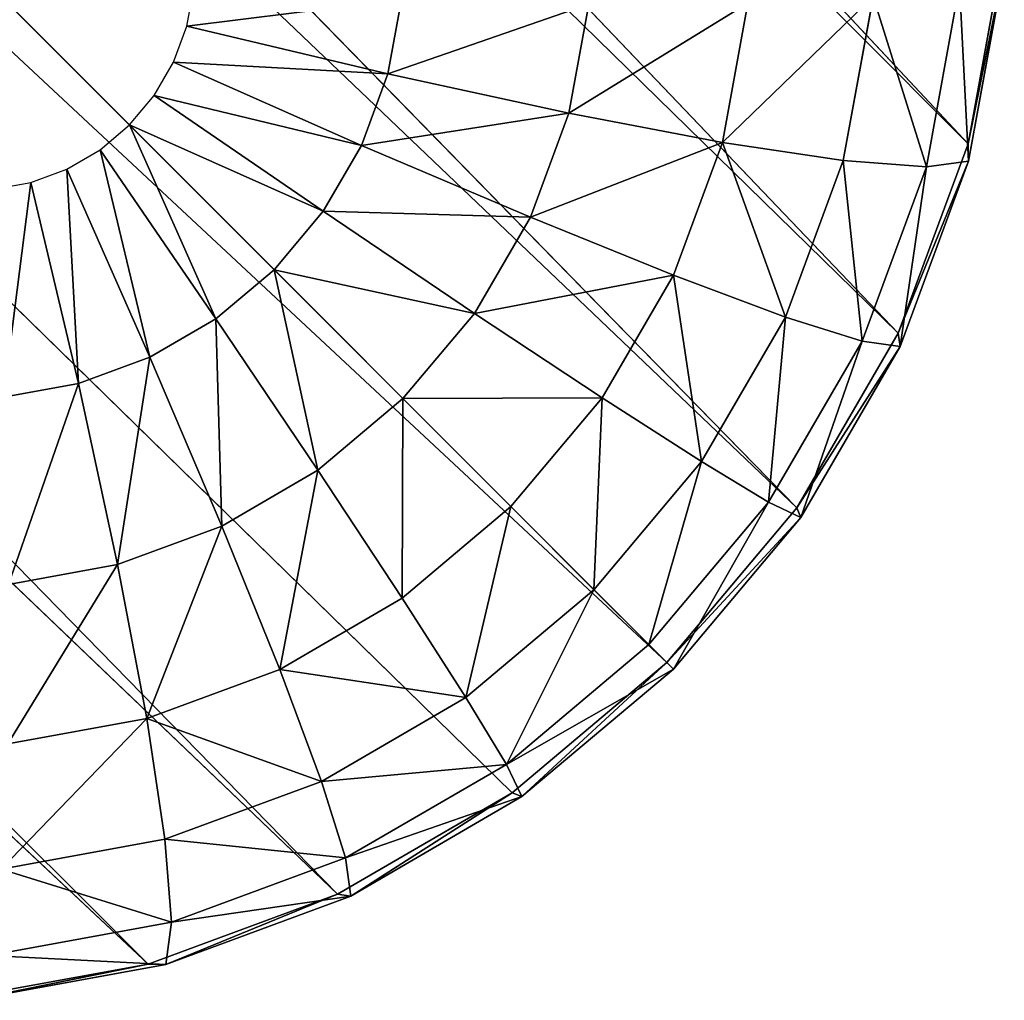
# Model space of a CAD drawing. Extents: x 61 to 680, y 107 to 1063.
# Tile 68 of 186: x 451 to 460, y 235 to 244. Entities that reach past the tile are written whole.
import ezdxf

# ---------------------------------------------------------------- set-up
doc = ezdxf.new("R2010")
doc.units = 0
doc.layers.get('0').update_dxf_attribs({"color": 13, "linetype": 'CONTINUOUS'})

# ---------------------------------------------------------------- blocks, each defined once
blk = doc.blocks.new('GROUP_2')
for p, q in [((6.2596, 20.0463, 9.8079), (2.0096, 22.5, 539.8079)), ((6.2596, 20.0463, 9.8079), (7.2686, 21.4874, 9.8079)), ((6.4422, 19.9408, 7.8569), (7.4302, 21.3518, 7.8569)), ((6.952, 19.6465, 5.981), (7.8811, 20.9734, 5.981)), ((7.7693, 19.1747, 4.2522), (8.604, 20.3669, 4.2522)), ((5.5161, 18.4519, 9.8079), (0.9046, 20.1303, 539.8079)), ((5.5161, 18.4519, 9.8079), (6.2596, 20.0463, 9.8079)), ((6.2596, 20.0463, 9.8079), (6.4422, 19.9408, 7.8569)), ((5.7143, 18.3797, 7.8569), (6.4422, 19.9408, 7.8569)), ((6.4422, 19.9408, 7.8569), (6.952, 19.6465, 5.981)), ((6.2674, 18.1784, 5.981), (6.952, 19.6465, 5.981)), ((6.952, 19.6465, 5.981), (7.7693, 19.1747, 4.2522)), ((8.8626, 18.5434, 2.7368), (9.5711, 19.5554, 2.7368)), ((7.1542, 17.8556, 4.2522), (7.7693, 19.1747, 4.2522)), ((7.7693, 19.1747, 4.2522), (8.8626, 18.5434, 2.7368)), ((8.3405, 17.4239, 2.7368), (8.8626, 18.5434, 2.7368)), ((8.8626, 18.5434, 2.7368), (10.19, 17.7771, 1.4932)), ((10.19, 17.7771, 1.4932), (10.7453, 18.5701, 1.4932)), ((5.0607, 16.7526, 9.8079), (5.5161, 18.4519, 9.8079)), ((5.5161, 18.4519, 9.8079), (5.7143, 18.3797, 7.8569)), ((5.2685, 16.7159, 7.8569), (5.7143, 18.3797, 7.8569)), ((5.7143, 18.3797, 7.8569), (6.2674, 18.1784, 5.981)), ((5.8482, 16.6137, 5.981), (6.2674, 18.1784, 5.981)), ((6.2674, 18.1784, 5.981), (7.1542, 17.8556, 4.2522)), ((6.7775, 16.4498, 4.2522), (7.1542, 17.8556, 4.2522)), ((7.1542, 17.8556, 4.2522), (8.3405, 17.4239, 2.7368)), ((9.7808, 16.8996, 1.4932), (10.19, 17.7771, 1.4932)), ((10.19, 17.7771, 1.4932), (11.7004, 16.905, 0.5691)), ((5.0607, 16.7526, 9.8079), (0.2279, 17.6047, 539.8079)), ((8.0208, 16.2306, 2.7368), (8.3405, 17.4239, 2.7368)), ((8.3405, 17.4239, 2.7368), (9.7808, 16.8996, 1.4932)), ((11.7004, 16.905, 0.5691), (12.0813, 17.449, 0.5691)), ((9.5302, 15.9645, 1.4932), (9.7808, 16.8996, 1.4932)), ((9.7808, 16.8996, 1.4932), (11.4197, 16.3031, 0.5691)), ((11.4197, 16.3031, 0.5691), (11.7004, 16.905, 0.5691)), ((11.7004, 16.905, 0.5691), (13.3359, 15.9608)), ((4.9074, 15, 9.8079), (5.0607, 16.7526, 9.8079)), ((5.0607, 16.7526, 9.8079), (5.2685, 16.7159, 7.8569)), ((5.1184, 15, 7.8569), (5.2685, 16.7159, 7.8569)), ((5.2685, 16.7159, 7.8569), (5.8482, 16.6137, 5.981)), ((5.707, 15, 5.981), (5.8482, 16.6137, 5.981)), ((5.8482, 16.6137, 5.981), (6.7775, 16.4498, 4.2522)), ((6.6507, 15, 4.2522), (6.7775, 16.4498, 4.2522)), ((6.7775, 16.4498, 4.2522), (8.0208, 16.2306, 2.7368)), ((11.2478, 15.6616, 0.5691), (11.4197, 16.3031, 0.5691)), ((11.4197, 16.3031, 0.5691), (13.1943, 15.6572)), ((7.9131, 15, 2.7368), (8.0208, 16.2306, 2.7368)), ((8.0208, 16.2306, 2.7368), (9.5302, 15.9645, 1.4932)), ((13.528, 16.2352), (13.3359, 15.9608)), ((9.4459, 15, 1.4932), (9.5302, 15.9645, 1.4932)), ((9.5302, 15.9645, 1.4932), (11.2478, 15.6616, 0.5691)), ((13.3359, 15.9608), (13.1943, 15.6572)), ((11.19, 15, 0.5691), (11.2478, 15.6616, 0.5691)), ((11.2478, 15.6616, 0.5691), (13.1076, 15.3337)), ((13.1943, 15.6572), (13.1076, 15.3337)), ((13.1076, 15.3337), (13.0784, 15)), ((4.9074, 15, 9.8079), (0, 15, 539.8079)), ((5.0607, 13.2474, 9.8079), (4.9074, 15, 9.8079)), ((4.9074, 15, 9.8079), (5.1184, 15, 7.8569)), ((5.2685, 13.2841, 7.8569), (5.1184, 15, 7.8569)), ((5.1184, 15, 7.8569), (5.707, 15, 5.981)), ((5.8482, 13.3863, 5.981), (5.707, 15, 5.981)), ((5.707, 15, 5.981), (6.6507, 15, 4.2522)), ((6.7775, 13.5502, 4.2522), (6.6507, 15, 4.2522)), ((6.6507, 15, 4.2522), (7.9131, 15, 2.7368)), ((8.0208, 13.7694, 2.7368), (7.9131, 15, 2.7368)), ((7.9131, 15, 2.7368), (9.4459, 15, 1.4932)), ((9.5302, 14.0355, 1.4932), (9.4459, 15, 1.4932)), ((9.4459, 15, 1.4932), (11.19, 15, 0.5691)), ((11.2478, 14.3384, 0.5691), (11.19, 15, 0.5691)), ((11.19, 15, 0.5691), (13.0784, 15)), ((13.0784, 15), (13.1076, 14.6663)), ((11.2478, 14.3384, 0.5691), (13.1076, 14.6663)), ((13.1076, 14.6663), (13.1943, 14.3428)), ((9.5302, 14.0355, 1.4932), (11.2478, 14.3384, 0.5691)), ((11.4197, 13.6969, 0.5691), (11.2478, 14.3384, 0.5691)), ((11.4197, 13.6969, 0.5691), (13.1943, 14.3428)), ((13.1943, 14.3428), (13.3359, 14.0392)), ((8.0208, 13.7694, 2.7368), (9.5302, 14.0355, 1.4932)), ((9.7808, 13.1004, 1.4932), (9.5302, 14.0355, 1.4932)), ((11.7004, 13.095, 0.5691), (13.3359, 14.0392)), ((13.3359, 14.0392), (13.528, 13.7648)), ((6.7775, 13.5502, 4.2522), (8.0208, 13.7694, 2.7368)), ((8.3405, 12.5761, 2.7368), (8.0208, 13.7694, 2.7368)), ((9.7808, 13.1004, 1.4932), (11.4197, 13.6969, 0.5691)), ((11.7004, 13.095, 0.5691), (11.4197, 13.6969, 0.5691)), ((5.8482, 13.3863, 5.981), (6.7775, 13.5502, 4.2522)), ((7.1542, 12.1444, 4.2522), (6.7775, 13.5502, 4.2522)), ((5.2685, 13.2841, 7.8569), (5.8482, 13.3863, 5.981)), ((6.2674, 11.8216, 5.981), (5.8482, 13.3863, 5.981)), ((5.0607, 13.2474, 9.8079), (5.2685, 13.2841, 7.8569)), ((5.7143, 11.6203, 7.8569), (5.2685, 13.2841, 7.8569)), ((5.0607, 13.2474, 9.8079), (0.2279, 12.3953, 539.8079)), ((5.5161, 11.5481, 9.8079), (5.0607, 13.2474, 9.8079)), ((8.3405, 12.5761, 2.7368), (9.7808, 13.1004, 1.4932)), ((10.19, 12.2229, 1.4932), (9.7808, 13.1004, 1.4932)), ((10.19, 12.2229, 1.4932), (11.7004, 13.095, 0.5691)), ((12.0813, 12.551, 0.5691), (11.7004, 13.095, 0.5691)), ((7.1542, 12.1444, 4.2522), (8.3405, 12.5761, 2.7368)), ((8.8626, 11.4566, 2.7368), (8.3405, 12.5761, 2.7368)), ((8.8626, 11.4566, 2.7368), (10.19, 12.2229, 1.4932)), ((10.7453, 11.4299, 1.4932), (10.19, 12.2229, 1.4932)), ((6.2674, 11.8216, 5.981), (7.1542, 12.1444, 4.2522)), ((7.7693, 10.8253, 4.2522), (7.1542, 12.1444, 4.2522)), ((5.7143, 11.6203, 7.8569), (6.2674, 11.8216, 5.981)), ((6.952, 10.3535, 5.981), (6.2674, 11.8216, 5.981)), ((5.5161, 11.5481, 9.8079), (5.7143, 11.6203, 7.8569)), ((6.4422, 10.0592, 7.8569), (5.7143, 11.6203, 7.8569)), ((5.5161, 11.5481, 9.8079), (0.9046, 9.8697, 539.8079)), ((6.2596, 9.9537, 9.8079), (5.5161, 11.5481, 9.8079)), ((7.7693, 10.8253, 4.2522), (8.8626, 11.4566, 2.7368)), ((9.5711, 10.4446, 2.7368), (8.8626, 11.4566, 2.7368)), ((6.952, 10.3535, 5.981), (7.7693, 10.8253, 4.2522)), ((8.604, 9.6331, 4.2522), (7.7693, 10.8253, 4.2522)), ((6.4422, 10.0592, 7.8569), (6.952, 10.3535, 5.981)), ((7.8811, 9.0266, 5.981), (6.952, 10.3535, 5.981)), ((6.2596, 9.9537, 9.8079), (6.4422, 10.0592, 7.8569)), ((7.4302, 8.6482, 7.8569), (6.4422, 10.0592, 7.8569)), ((6.2596, 9.9537, 9.8079), (2.0096, 7.5, 539.8079)), ((7.2686, 8.5126, 9.8079), (6.2596, 9.9537, 9.8079))]:
    blk.add_line(p, q)
mesh = blk.add_polyface()
corners = [(2.0096, 22.5, 539.8079), (7.2686, 21.4874, 9.8079), (6.2596, 20.0463, 9.8079), (3.5093, 24.6418, 539.8079)]
mesh.append_faces([[corners[k] for k in face] for face in [(0, 1, 2), (1, 0, 3)]], dxfattribs={"vtx0": -1})
mesh = blk.add_polyface()
corners = [(0.9046, 20.1303, 539.8079), (6.2596, 20.0463, 9.8079), (5.5161, 18.4519, 9.8079), (2.0096, 22.5, 539.8079)]
mesh.append_faces([[corners[k] for k in face] for face in [(0, 1, 2), (1, 0, 3)]], dxfattribs={"vtx0": -1})
mesh = blk.add_polyface()
corners = [(6.2596, 20.0463, 9.8079), (7.4302, 21.3518, 7.8569), (6.4422, 19.9408, 7.8569), (7.2686, 21.4874, 9.8079)]
mesh.append_faces([[corners[k] for k in face] for face in [(0, 1, 2), (1, 0, 3)]], dxfattribs={"vtx0": -1})
mesh = blk.add_polyface()
corners = [(6.4422, 19.9408, 7.8569), (7.8811, 20.9734, 5.981), (6.952, 19.6465, 5.981), (7.4302, 21.3518, 7.8569)]
mesh.append_faces([[corners[k] for k in face] for face in [(0, 1, 2), (1, 0, 3)]], dxfattribs={"vtx0": -1})
mesh = blk.add_polyface()
corners = [(6.952, 19.6465, 5.981), (8.604, 20.3669, 4.2522), (7.7693, 19.1747, 4.2522), (7.8811, 20.9734, 5.981)]
mesh.append_faces([[corners[k] for k in face] for face in [(0, 1, 2), (1, 0, 3)]], dxfattribs={"vtx0": -1})
mesh = blk.add_polyface()
corners = [(8.604, 20.3669, 4.2522), (8.8626, 18.5434, 2.7368), (7.7693, 19.1747, 4.2522), (9.5711, 19.5554, 2.7368)]
mesh.append_faces([[corners[k] for k in face] for face in [(0, 1, 2), (1, 0, 3)]], dxfattribs={"vtx0": -1})
mesh = blk.add_polyface()
corners = [(0.2279, 17.6047, 539.8079), (5.5161, 18.4519, 9.8079), (5.0607, 16.7526, 9.8079), (0.9046, 20.1303, 539.8079)]
mesh.append_faces([[corners[k] for k in face] for face in [(0, 1, 2), (1, 0, 3)]], dxfattribs={"vtx0": -1})
mesh = blk.add_polyface()
corners = [(5.5161, 18.4519, 9.8079), (6.4422, 19.9408, 7.8569), (5.7143, 18.3797, 7.8569), (6.2596, 20.0463, 9.8079)]
mesh.append_faces([[corners[k] for k in face] for face in [(0, 1, 2), (1, 0, 3)]], dxfattribs={"vtx0": -1})
mesh = blk.add_polyface()
corners = [(5.7143, 18.3797, 7.8569), (6.952, 19.6465, 5.981), (6.2674, 18.1784, 5.981), (6.4422, 19.9408, 7.8569)]
mesh.append_faces([[corners[k] for k in face] for face in [(0, 1, 2), (1, 0, 3)]], dxfattribs={"vtx0": -1})
mesh = blk.add_polyface()
corners = [(6.2674, 18.1784, 5.981), (7.7693, 19.1747, 4.2522), (7.1542, 17.8556, 4.2522), (6.952, 19.6465, 5.981)]
mesh.append_faces([[corners[k] for k in face] for face in [(0, 1, 2), (1, 0, 3)]], dxfattribs={"vtx0": -1})
mesh = blk.add_polyface()
corners = [(9.5711, 19.5554, 2.7368), (10.19, 17.7771, 1.4932), (8.8626, 18.5434, 2.7368), (10.7453, 18.5701, 1.4932)]
mesh.append_faces([[corners[k] for k in face] for face in [(0, 1, 2), (1, 0, 3)]], dxfattribs={"vtx0": -1})
mesh = blk.add_polyface()
corners = [(7.1542, 17.8556, 4.2522), (8.8626, 18.5434, 2.7368), (8.3405, 17.4239, 2.7368), (7.7693, 19.1747, 4.2522)]
mesh.append_faces([[corners[k] for k in face] for face in [(0, 1, 2), (1, 0, 3)]], dxfattribs={"vtx0": -1})
mesh = blk.add_polyface()
corners = [(8.8626, 18.5434, 2.7368), (9.7808, 16.8996, 1.4932), (8.3405, 17.4239, 2.7368), (10.19, 17.7771, 1.4932)]
mesh.append_faces([[corners[k] for k in face] for face in [(0, 1, 2), (1, 0, 3)]], dxfattribs={"vtx0": -1})
mesh = blk.add_polyface()
corners = [(10.7453, 18.5701, 1.4932), (11.7004, 16.905, 0.5691), (10.19, 17.7771, 1.4932), (12.0813, 17.449, 0.5691)]
mesh.append_faces([[corners[k] for k in face] for face in [(0, 1, 2), (1, 0, 3)]], dxfattribs={"vtx0": -1})
mesh = blk.add_polyface()
corners = [(5.0607, 16.7526, 9.8079), (5.7143, 18.3797, 7.8569), (5.2685, 16.7159, 7.8569), (5.5161, 18.4519, 9.8079)]
mesh.append_faces([[corners[k] for k in face] for face in [(0, 1, 2), (1, 0, 3)]], dxfattribs={"vtx0": -1})
mesh = blk.add_polyface()
corners = [(5.2685, 16.7159, 7.8569), (6.2674, 18.1784, 5.981), (5.8482, 16.6137, 5.981), (5.7143, 18.3797, 7.8569)]
mesh.append_faces([[corners[k] for k in face] for face in [(0, 1, 2), (1, 0, 3)]], dxfattribs={"vtx0": -1})
mesh = blk.add_polyface()
corners = [(5.8482, 16.6137, 5.981), (7.1542, 17.8556, 4.2522), (6.7775, 16.4498, 4.2522), (6.2674, 18.1784, 5.981)]
mesh.append_faces([[corners[k] for k in face] for face in [(0, 1, 2), (1, 0, 3)]], dxfattribs={"vtx0": -1})
mesh = blk.add_polyface()
corners = [(6.7775, 16.4498, 4.2522), (8.3405, 17.4239, 2.7368), (8.0208, 16.2306, 2.7368), (7.1542, 17.8556, 4.2522)]
mesh.append_faces([[corners[k] for k in face] for face in [(0, 1, 2), (1, 0, 3)]], dxfattribs={"vtx0": -1})
mesh = blk.add_polyface()
corners = [(10.19, 17.7771, 1.4932), (11.4197, 16.3031, 0.5691), (9.7808, 16.8996, 1.4932), (11.7004, 16.905, 0.5691)]
mesh.append_faces([[corners[k] for k in face] for face in [(0, 1, 2), (1, 0, 3)]], dxfattribs={"vtx0": -1})
mesh = blk.add_polyface()
corners = [(0.2279, 17.6047, 539.8079), (4.9074, 15, 9.8079), (0, 15, 539.8079), (5.0607, 16.7526, 9.8079)]
mesh.append_faces([[corners[k] for k in face] for face in [(0, 1, 2), (1, 0, 3)]], dxfattribs={"vtx0": -1})
mesh = blk.add_polyface()
corners = [(8.3405, 17.4239, 2.7368), (9.5302, 15.9645, 1.4932), (8.0208, 16.2306, 2.7368), (9.7808, 16.8996, 1.4932)]
mesh.append_faces([[corners[k] for k in face] for face in [(0, 1, 2), (1, 0, 3)]], dxfattribs={"vtx0": -1})
mesh = blk.add_polyface()
corners = [(12.0813, 17.449, 0.5691), (13.3359, 15.9608), (11.7004, 16.905, 0.5691), (13.528, 16.2352)]
mesh.append_faces([[corners[k] for k in face] for face in [(0, 1, 2), (1, 0, 3)]], dxfattribs={"vtx0": -1})
mesh = blk.add_polyface()
corners = [(9.7808, 16.8996, 1.4932), (11.2478, 15.6616, 0.5691), (9.5302, 15.9645, 1.4932), (11.4197, 16.3031, 0.5691)]
mesh.append_faces([[corners[k] for k in face] for face in [(0, 1, 2), (1, 0, 3)]], dxfattribs={"vtx0": -1})
mesh = blk.add_polyface()
corners = [(11.7004, 16.905, 0.5691), (13.1943, 15.6572), (11.4197, 16.3031, 0.5691), (13.3359, 15.9608)]
mesh.append_faces([[corners[k] for k in face] for face in [(0, 1, 2), (1, 0, 3)]], dxfattribs={"vtx0": -1})
mesh = blk.add_polyface()
corners = [(4.9074, 15, 9.8079), (5.2685, 16.7159, 7.8569), (5.1184, 15, 7.8569), (5.0607, 16.7526, 9.8079)]
mesh.append_faces([[corners[k] for k in face] for face in [(0, 1, 2), (1, 0, 3)]], dxfattribs={"vtx0": -1})
mesh = blk.add_polyface()
corners = [(5.1184, 15, 7.8569), (5.8482, 16.6137, 5.981), (5.707, 15, 5.981), (5.2685, 16.7159, 7.8569)]
mesh.append_faces([[corners[k] for k in face] for face in [(0, 1, 2), (1, 0, 3)]], dxfattribs={"vtx0": -1})
mesh = blk.add_polyface()
corners = [(5.8482, 16.6137, 5.981), (6.6507, 15, 4.2522), (5.707, 15, 5.981), (6.7775, 16.4498, 4.2522)]
mesh.append_faces([[corners[k] for k in face] for face in [(0, 1, 2), (1, 0, 3)]], dxfattribs={"vtx0": -1})
mesh = blk.add_polyface()
corners = [(6.7775, 16.4498, 4.2522), (7.9131, 15, 2.7368), (6.6507, 15, 4.2522), (8.0208, 16.2306, 2.7368)]
mesh.append_faces([[corners[k] for k in face] for face in [(0, 1, 2), (1, 0, 3)]], dxfattribs={"vtx0": -1})
mesh = blk.add_polyface()
corners = [(11.4197, 16.3031, 0.5691), (13.1076, 15.3337), (11.2478, 15.6616, 0.5691), (13.1943, 15.6572)]
mesh.append_faces([[corners[k] for k in face] for face in [(0, 1, 2), (1, 0, 3)]], dxfattribs={"vtx0": -1})
mesh = blk.add_polyface()
corners = [(8.0208, 16.2306, 2.7368), (9.4459, 15, 1.4932), (7.9131, 15, 2.7368), (9.5302, 15.9645, 1.4932)]
mesh.append_faces([[corners[k] for k in face] for face in [(0, 1, 2), (1, 0, 3)]], dxfattribs={"vtx0": -1})
mesh = blk.add_polyface()
corners = [(9.5302, 15.9645, 1.4932), (11.19, 15, 0.5691), (9.4459, 15, 1.4932), (11.2478, 15.6616, 0.5691)]
mesh.append_faces([[corners[k] for k in face] for face in [(0, 1, 2), (1, 0, 3)]], dxfattribs={"vtx0": -1})
mesh = blk.add_polyface()
corners = [(11.2478, 15.6616, 0.5691), (13.0784, 15), (11.19, 15, 0.5691), (13.1076, 15.3337)]
mesh.append_faces([[corners[k] for k in face] for face in [(0, 1, 2), (1, 0, 3)]], dxfattribs={"vtx0": -1})
mesh = blk.add_polyface()
corners = [(0, 15, 539.8079), (5.0607, 13.2474, 9.8079), (0.2279, 12.3953, 539.8079), (4.9074, 15, 9.8079)]
mesh.append_faces([[corners[k] for k in face] for face in [(0, 1, 2), (1, 0, 3)]], dxfattribs={"vtx0": -1})
mesh = blk.add_polyface()
corners = [(4.9074, 15, 9.8079), (5.2685, 13.2841, 7.8569), (5.0607, 13.2474, 9.8079), (5.1184, 15, 7.8569)]
mesh.append_faces([[corners[k] for k in face] for face in [(0, 1, 2), (1, 0, 3)]], dxfattribs={"vtx0": -1})
mesh = blk.add_polyface()
corners = [(5.1184, 15, 7.8569), (5.8482, 13.3863, 5.981), (5.2685, 13.2841, 7.8569), (5.707, 15, 5.981)]
mesh.append_faces([[corners[k] for k in face] for face in [(0, 1, 2), (1, 0, 3)]], dxfattribs={"vtx0": -1})
mesh = blk.add_polyface()
corners = [(5.707, 15, 5.981), (6.7775, 13.5502, 4.2522), (5.8482, 13.3863, 5.981), (6.6507, 15, 4.2522)]
mesh.append_faces([[corners[k] for k in face] for face in [(0, 1, 2), (1, 0, 3)]], dxfattribs={"vtx0": -1})
mesh = blk.add_polyface()
corners = [(6.6507, 15, 4.2522), (8.0208, 13.7694, 2.7368), (6.7775, 13.5502, 4.2522), (7.9131, 15, 2.7368)]
mesh.append_faces([[corners[k] for k in face] for face in [(0, 1, 2), (1, 0, 3)]], dxfattribs={"vtx0": -1})
mesh = blk.add_polyface()
corners = [(9.4459, 15, 1.4932), (8.0208, 13.7694, 2.7368), (7.9131, 15, 2.7368), (9.5302, 14.0355, 1.4932)]
mesh.append_faces([[corners[k] for k in face] for face in [(0, 1, 2), (1, 0, 3)]], dxfattribs={"vtx0": -1})
mesh = blk.add_polyface()
corners = [(11.19, 15, 0.5691), (9.5302, 14.0355, 1.4932), (9.4459, 15, 1.4932), (11.2478, 14.3384, 0.5691)]
mesh.append_faces([[corners[k] for k in face] for face in [(0, 1, 2), (1, 0, 3)]], dxfattribs={"vtx0": -1})
mesh = blk.add_polyface()
corners = [(13.0784, 15), (11.2478, 14.3384, 0.5691), (11.19, 15, 0.5691), (13.1076, 14.6663)]
mesh.append_faces([[corners[k] for k in face] for face in [(0, 1, 2), (1, 0, 3)]], dxfattribs={"vtx0": -1})
mesh = blk.add_polyface()
corners = [(13.1076, 14.6663), (11.4197, 13.6969, 0.5691), (11.2478, 14.3384, 0.5691), (13.1943, 14.3428)]
mesh.append_faces([[corners[k] for k in face] for face in [(0, 1, 2), (1, 0, 3)]], dxfattribs={"vtx0": -1})
mesh = blk.add_polyface()
corners = [(11.2478, 14.3384, 0.5691), (9.7808, 13.1004, 1.4932), (9.5302, 14.0355, 1.4932), (11.4197, 13.6969, 0.5691)]
mesh.append_faces([[corners[k] for k in face] for face in [(0, 1, 2), (1, 0, 3)]], dxfattribs={"vtx0": -1})
mesh = blk.add_polyface()
corners = [(13.1943, 14.3428), (11.7004, 13.095, 0.5691), (11.4197, 13.6969, 0.5691), (13.3359, 14.0392)]
mesh.append_faces([[corners[k] for k in face] for face in [(0, 1, 2), (1, 0, 3)]], dxfattribs={"vtx0": -1})
mesh = blk.add_polyface()
corners = [(9.5302, 14.0355, 1.4932), (8.3405, 12.5761, 2.7368), (8.0208, 13.7694, 2.7368), (9.7808, 13.1004, 1.4932)]
mesh.append_faces([[corners[k] for k in face] for face in [(0, 1, 2), (1, 0, 3)]], dxfattribs={"vtx0": -1})
mesh = blk.add_polyface()
corners = [(13.3359, 14.0392), (12.0813, 12.551, 0.5691), (11.7004, 13.095, 0.5691), (13.528, 13.7648)]
mesh.append_faces([[corners[k] for k in face] for face in [(0, 1, 2), (1, 0, 3)]], dxfattribs={"vtx0": -1})
mesh = blk.add_polyface()
corners = [(6.7775, 13.5502, 4.2522), (8.3405, 12.5761, 2.7368), (7.1542, 12.1444, 4.2522), (8.0208, 13.7694, 2.7368)]
mesh.append_faces([[corners[k] for k in face] for face in [(0, 1, 2), (1, 0, 3)]], dxfattribs={"vtx0": -1})
mesh = blk.add_polyface()
corners = [(11.4197, 13.6969, 0.5691), (10.19, 12.2229, 1.4932), (9.7808, 13.1004, 1.4932), (11.7004, 13.095, 0.5691)]
mesh.append_faces([[corners[k] for k in face] for face in [(0, 1, 2), (1, 0, 3)]], dxfattribs={"vtx0": -1})
mesh = blk.add_polyface()
corners = [(5.8482, 13.3863, 5.981), (7.1542, 12.1444, 4.2522), (6.2674, 11.8216, 5.981), (6.7775, 13.5502, 4.2522)]
mesh.append_faces([[corners[k] for k in face] for face in [(0, 1, 2), (1, 0, 3)]], dxfattribs={"vtx0": -1})
mesh = blk.add_polyface()
corners = [(5.2685, 13.2841, 7.8569), (6.2674, 11.8216, 5.981), (5.7143, 11.6203, 7.8569), (5.8482, 13.3863, 5.981)]
mesh.append_faces([[corners[k] for k in face] for face in [(0, 1, 2), (1, 0, 3)]], dxfattribs={"vtx0": -1})
mesh = blk.add_polyface()
corners = [(5.0607, 13.2474, 9.8079), (5.7143, 11.6203, 7.8569), (5.5161, 11.5481, 9.8079), (5.2685, 13.2841, 7.8569)]
mesh.append_faces([[corners[k] for k in face] for face in [(0, 1, 2), (1, 0, 3)]], dxfattribs={"vtx0": -1})
mesh = blk.add_polyface()
corners = [(0.2279, 12.3953, 539.8079), (5.5161, 11.5481, 9.8079), (0.9046, 9.8697, 539.8079), (5.0607, 13.2474, 9.8079)]
mesh.append_faces([[corners[k] for k in face] for face in [(0, 1, 2), (1, 0, 3)]], dxfattribs={"vtx0": -1})
mesh = blk.add_polyface()
corners = [(9.7808, 13.1004, 1.4932), (8.8626, 11.4566, 2.7368), (8.3405, 12.5761, 2.7368), (10.19, 12.2229, 1.4932)]
mesh.append_faces([[corners[k] for k in face] for face in [(0, 1, 2), (1, 0, 3)]], dxfattribs={"vtx0": -1})
mesh = blk.add_polyface()
corners = [(11.7004, 13.095, 0.5691), (10.7453, 11.4299, 1.4932), (10.19, 12.2229, 1.4932), (12.0813, 12.551, 0.5691)]
mesh.append_faces([[corners[k] for k in face] for face in [(0, 1, 2), (1, 0, 3)]], dxfattribs={"vtx0": -1})
mesh = blk.add_polyface()
corners = [(7.1542, 12.1444, 4.2522), (8.8626, 11.4566, 2.7368), (7.7693, 10.8253, 4.2522), (8.3405, 12.5761, 2.7368)]
mesh.append_faces([[corners[k] for k in face] for face in [(0, 1, 2), (1, 0, 3)]], dxfattribs={"vtx0": -1})
mesh = blk.add_polyface()
corners = [(10.19, 12.2229, 1.4932), (9.5711, 10.4446, 2.7368), (8.8626, 11.4566, 2.7368), (10.7453, 11.4299, 1.4932)]
mesh.append_faces([[corners[k] for k in face] for face in [(0, 1, 2), (1, 0, 3)]], dxfattribs={"vtx0": -1})
mesh = blk.add_polyface()
corners = [(6.2674, 11.8216, 5.981), (7.7693, 10.8253, 4.2522), (6.952, 10.3535, 5.981), (7.1542, 12.1444, 4.2522)]
mesh.append_faces([[corners[k] for k in face] for face in [(0, 1, 2), (1, 0, 3)]], dxfattribs={"vtx0": -1})
mesh = blk.add_polyface()
corners = [(5.7143, 11.6203, 7.8569), (6.952, 10.3535, 5.981), (6.4422, 10.0592, 7.8569), (6.2674, 11.8216, 5.981)]
mesh.append_faces([[corners[k] for k in face] for face in [(0, 1, 2), (1, 0, 3)]], dxfattribs={"vtx0": -1})
mesh = blk.add_polyface()
corners = [(5.5161, 11.5481, 9.8079), (6.4422, 10.0592, 7.8569), (6.2596, 9.9537, 9.8079), (5.7143, 11.6203, 7.8569)]
mesh.append_faces([[corners[k] for k in face] for face in [(0, 1, 2), (1, 0, 3)]], dxfattribs={"vtx0": -1})
mesh = blk.add_polyface()
corners = [(0.9046, 9.8697, 539.8079), (6.2596, 9.9537, 9.8079), (2.0096, 7.5, 539.8079), (5.5161, 11.5481, 9.8079)]
mesh.append_faces([[corners[k] for k in face] for face in [(0, 1, 2), (1, 0, 3)]], dxfattribs={"vtx0": -1})
mesh = blk.add_polyface()
corners = [(8.8626, 11.4566, 2.7368), (8.604, 9.6331, 4.2522), (7.7693, 10.8253, 4.2522), (9.5711, 10.4446, 2.7368)]
mesh.append_faces([[corners[k] for k in face] for face in [(0, 1, 2), (1, 0, 3)]], dxfattribs={"vtx0": -1})
mesh = blk.add_polyface()
corners = [(6.952, 10.3535, 5.981), (8.604, 9.6331, 4.2522), (7.8811, 9.0266, 5.981), (7.7693, 10.8253, 4.2522)]
mesh.append_faces([[corners[k] for k in face] for face in [(0, 1, 2), (1, 0, 3)]], dxfattribs={"vtx0": -1})
mesh = blk.add_polyface()
corners = [(6.4422, 10.0592, 7.8569), (7.8811, 9.0266, 5.981), (7.4302, 8.6482, 7.8569), (6.952, 10.3535, 5.981)]
mesh.append_faces([[corners[k] for k in face] for face in [(0, 1, 2), (1, 0, 3)]], dxfattribs={"vtx0": -1})
mesh = blk.add_polyface()
corners = [(6.2596, 9.9537, 9.8079), (7.4302, 8.6482, 7.8569), (7.2686, 8.5126, 9.8079), (6.4422, 10.0592, 7.8569)]
mesh.append_faces([[corners[k] for k in face] for face in [(0, 1, 2), (1, 0, 3)]], dxfattribs={"vtx0": -1})
mesh = blk.add_polyface()
corners = [(2.0096, 7.5, 539.8079), (7.2686, 8.5126, 9.8079), (3.5093, 5.3582, 539.8079), (6.2596, 9.9537, 9.8079)]
mesh.append_faces([[corners[k] for k in face] for face in [(0, 1, 2), (1, 0, 3)]], dxfattribs={"vtx0": -1})
blk = doc.blocks.new('GROUP_9')
at = {"extrusion": (-0.110616, 0.110616, 0.987688), "zscale": 0.9500000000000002, "rotation": 270.0000000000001}
blk.add_blockref('GROUP_2', (-379.2071, 183.4257, -25.8653), dxfattribs=at)

msp = doc.modelspace()

# ---------------------------------------------------------------- block references
msp.add_blockref('GROUP_9', (72.9091, 107.2461, -0.5001))

doc.saveas('drawing.dxf')
